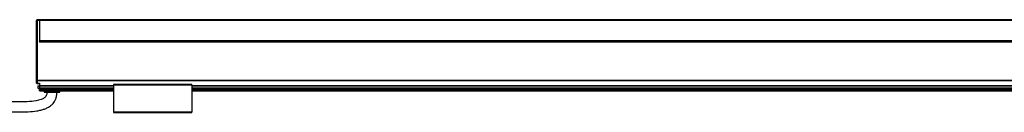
# Model space of a CAD drawing. Header units: millimetres. Extents: x -1015 to 3525, y 357 to 841.
# Tile 19 of 20: x 1807 to 2443, y 570 to 630. Entities that reach past the tile are written whole.
import ezdxf

# ---------------------------------------------------------------- set-up
doc = ezdxf.new("R2010")
doc.units = ezdxf.units.MM

# ---------------------------------------------------------------- blocks, each defined once
blk = doc.blocks.new('Drawing View6')
at = {"color": 7, "linetype": 'Continuous', "lineweight": 25}
for p, q in [((-1486.75, 46.39), (-1486.25, 46.39)), ((-1486.75, 37.74), (-1486.75, 46.39)), ((-1486.25, 46.89), (-1486.25, 46.39)), ((-1486.25, 46.89), (-1484.75, 46.89)), ((-1486.25, 46.39), (-1486.25, 37.74)), ((-1484.75, 46.39), (-1486.25, 46.39)), ((-1484.75, 46.89), (-1484.75, 46.39)), ((-1484.75, 46.39), (-1484.75, 32.4)), ((-1484.74, 46.89), (11.24, 46.89)), ((-1484.74, 46.39), (-1484.74, 46.89)), ((-1484.74, 46.39), (-1484.74, 33.15)), ((11.24, 46.39), (-1484.74, 46.39)), ((-1486.25, 37.74), (-1486.75, 37.74)), ((-1486.75, 14.01), (-1486.75, 37.74)), ((-1486.25, 37.74), (-1486.25, 7.69)), ((-1484.75, 32.9), (-1484.74, 32.9)), ((11.25, 32.4), (-1484.75, 32.4)), ((-1484.74, 32.9), (-1484.74, 33.15)), ((11.24, 33.15), (-1484.74, 33.15)), ((11.24, 32.9), (-1484.74, 32.9)), ((-1486.75, 7.69), (-1486.75, 11.79)), ((-1486.25, 7.69), (-1486.75, 7.69)), ((-1486.75, 6), (-1486.75, 7.69)), ((-1486.25, 7.69), (12.75, 7.69)), ((-1486.25, 7.69), (-1486.25, 7.42)), ((-1486.25, 7.42), (12.75, 7.42)), ((-1486.25, 7.42), (-1486.25, 5.74)), ((-1486.25, 5.74), (-1484.75, 5.74)), ((-1486.25, 5.74), (-1486.25, 5.5)), ((-1486.25, 5.5), (-1484.75, 5.5)), ((-1485.75, 4), (-1485.75, 2.5)), ((-1485.75, 4), (-1484.75, 4)), ((-1485.75, 2.5), (-1484.75, 2.5)), ((-1484.75, 5.74), (-1484.75, 4.32)), ((-1484.75, 4.32), (-1484.75, 4.06)), ((-1484.75, 4.32), (-1437, 4.32)), ((-1484.75, 4.06), (-1484.75, 2.8)), ((-1484.75, 4.06), (-1437, 4.06)), ((-1484.75, 2.8), (-1484.75, 2.7)), ((-1484.75, 2.8), (-1437, 2.8)), ((-1484.75, 1.82), (-1484.75, 2.7)), ((-1484.75, 2.7), (-1437, 2.7)), ((-1484.75, 1.82), (-1437, 1.82)), ((-1484.75, 1.03), (-1484.75, 1.82)), ((-1484.75, 0.9), (-1484.75, 1.03)), ((-1484.75, 1.03), (-1437, 1.03)), ((-1484.75, 0.9), (-1437, 0.9)), ((-1481.75, 0.9), (-1481.75, 0)), ((-1481.75, 0), (-1471.75, 0)), ((-1471.75, 0), (-1471.75, 0.9)), ((-1386.5, 4.9), (-1437, 4.9)), ((-1437, 4.7), (-1437, -12.9)), ((-1437, 4.7), (-1386.5, 4.7)), ((-1386.5, 4.7), (-1386.5, -12.9)), ((-1386.5, 4.32), (-87, 4.32)), ((-1386.5, 4.06), (-87, 4.06)), ((-1386.5, 2.8), (-87, 2.8)), ((-1386.5, 2.7), (-87, 2.7)), ((-1386.5, 1.82), (-87, 1.82)), ((-1386.5, 1.03), (-87, 1.03)), ((-1386.5, 0.9), (-87, 0.9)), ((-1386.5, -12.9), (-1437, -12.9)), ((-1437, -13.1), (-1386.5, -13.1))]:
    blk.add_line(p, q, dxfattribs=at)
at = {"color": 7, "linetype": 'Continuous', "lineweight": 25, "flags": 128}
for points in [[(-1486.25, 7.42), (-1486.35, 7.43), (-1486.44, 7.44), (-1486.53, 7.47), (-1486.6, 7.5), (-1486.67, 7.54), (-1486.71, 7.59), (-1486.74, 7.63), (-1486.75, 7.69)], [(-1486.25, 5.74), (-1486.35, 5.74), (-1486.44, 5.76), (-1486.53, 5.78), (-1486.6, 5.82), (-1486.67, 5.85), (-1486.71, 5.9), (-1486.74, 5.95), (-1486.75, 6)]]:
    blk.add_lwpolyline(points, dxfattribs=at)
at = {"color": 7, "linetype": 'Continuous', "lineweight": 25}
for centre, start, end in [((-1486.25, 46.39), 90, 180), ((-1486.25, 6), 180, 270)]:
    blk.add_arc(centre, 0.5, start, end, dxfattribs=at)
for points, knots in [([(-1486.75, 11.79), (-1486.75, 11.87), (-1486.74, 11.96), (-1486.73, 12.14), (-1486.72, 12.24), (-1486.7, 12.52), (-1486.69, 12.71), (-1486.69, 13.09), (-1486.7, 13.28), (-1486.72, 13.56), (-1486.73, 13.66), (-1486.74, 13.84), (-1486.75, 13.93), (-1486.75, 14.01)], [0, 0, 0, 0, 0.125, 0.125, 0.25, 0.25, 0.5, 0.5, 0.75, 0.75, 0.875, 0.875, 1, 1, 1, 1]), ([(-1480, 0), (-1480.01, -0.34), (-1480.03, -0.93), (-1480.22, -1.88), (-1480.61, -2.77), (-1481.32, -3.53), (-1482.36, -4.25), (-1483.74, -4.85), (-1486.77, -5.72), (-1491.3, -6.22), (-1497.31, -6.4), (-1503.37, -6.28), (-1509.45, -6.03), (-1517.46, -5.58), (-1527.27, -4.93), (-1536.6, -4.29), (-1543.4, -3.83), (-1547.77, -3.55), (-1552.12, -3.27), (-1556.87, -2.99), (-1562.44, -2.66), (-1568.37, -2.34), (-1574.58, -2.04), (-1580.97, -1.75), (-1588.12, -1.46), (-1596.07, -1.18), (-1604.89, -0.93), (-1614.66, -0.73), (-1625.45, -0.58), (-1632.99, -0.56), (-1636.95, -0.55)], [0, 0, 0, 0, 0.006292, 0.011102, 0.018088, 0.02411, 0.030346, 0.041644, 0.052231, 0.089247, 0.126504, 0.165052, 0.202656, 0.240618, 0.315414, 0.386821, 0.415811, 0.44319, 0.46882, 0.497543, 0.532206, 0.573366, 0.608887, 0.648735, 0.693247, 0.742796, 0.797787, 0.858659, 0.92589, 1, 1, 1, 1]), ([(-1636.95, -7.05), (-1633.17, -7.06), (-1625.98, -7.08), (-1615.72, -7.21), (-1606.5, -7.4), (-1598.24, -7.62), (-1590.24, -7.88), (-1582.61, -8.18), (-1575.44, -8.5), (-1566.18, -8.96), (-1554.19, -9.64), (-1538.31, -10.68), (-1521.44, -11.85), (-1507.71, -12.69), (-1497.92, -12.89), (-1492.13, -12.78), (-1487.42, -12.36), (-1483.92, -11.67), (-1481.58, -10.99), (-1479.74, -10.2), (-1478.29, -9.35), (-1477.1, -8.47), (-1475.98, -7.37), (-1474.98, -5.98), (-1474.17, -4.33), (-1473.6, -2.29), (-1473.54, -0.8), (-1473.5, 0)], [0, 0, 0, 0, 0.0666177, 0.1266687, 0.1806577, 0.2290465, 0.2722557, 0.3216394, 0.3635559, 0.3986669, 0.4849853, 0.5749336, 0.6790021, 0.7828548, 0.8171561, 0.851433, 0.8849452, 0.900282, 0.9141619, 0.9277465, 0.9354281, 0.9437723, 0.9537598, 0.9630025, 0.9737432, 0.9859972, 1, 1, 1, 1]), ([(-1437, 4.9), (-1437, 4.9), (-1437, 4.9), (-1437, 4.87), (-1437, 4.83), (-1437, 4.77), (-1437, 4.72), (-1437, 4.7)], [0, 0, 0, 0, 0.145533, 0.35915, 0.572766, 0.786383, 1, 1, 1, 1]), ([(-1386.5, 4.7), (-1386.5, 4.72), (-1386.5, 4.77), (-1386.5, 4.83), (-1386.5, 4.87), (-1386.5, 4.9), (-1386.5, 4.9), (-1386.5, 4.9)], [0, 0, 0, 0, 0.213617, 0.427234, 0.64085, 0.854467, 1, 1, 1, 1])]:
    blk.add_open_spline(points, degree=3, knots=knots, dxfattribs=at)
for points in [[(-1437, -12.9), (-1437, -12.93), (-1437, -12.98), (-1437, -13.04), (-1437, -13.09), (-1437, -13.1), (-1437, -13.1)], [(-1386.5, -13.1), (-1386.5, -13.1), (-1386.5, -13.09), (-1386.5, -13.04), (-1386.5, -12.98), (-1386.5, -12.93), (-1386.5, -12.9)]]:
    blk.add_open_spline(points, degree=3, dxfattribs=at)

msp = doc.modelspace()

# ---------------------------------------------------------------- block references
at = {"color": 7, "linetype": 'Continuous', "lineweight": 25}
msp.add_blockref('Drawing View6', (3304.95, 582.94), dxfattribs=at)

doc.saveas('drawing.dxf')
